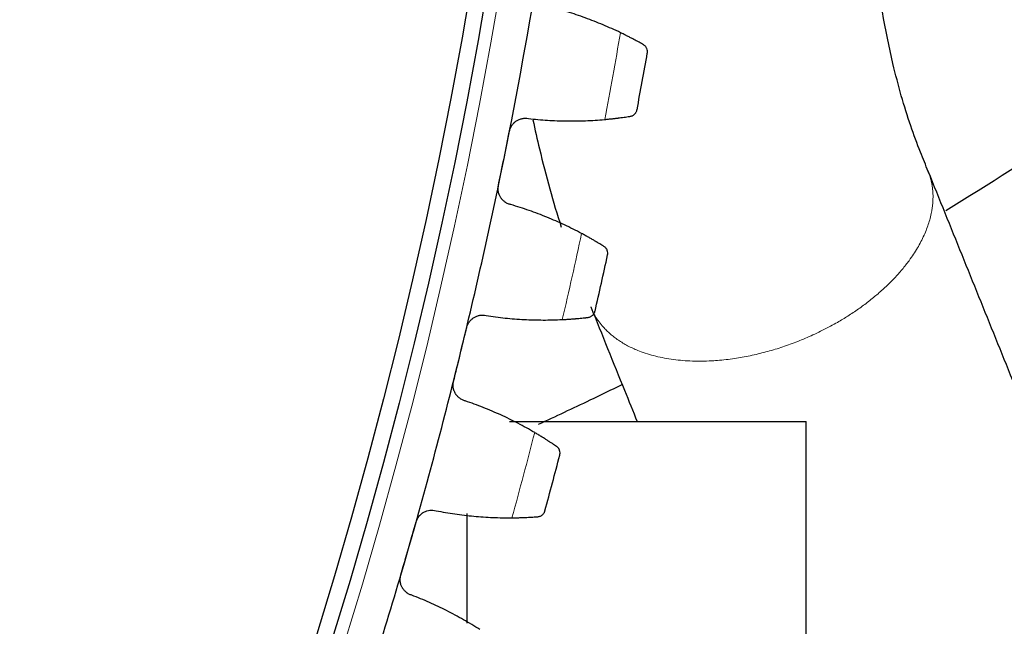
# Model space of a CAD drawing. Header units: inches. Extents: x 0 to 20790, y -12 to 14700.
# Tile 252 of 256: x 10587 to 10709, y 4437 to 4513. Entities that reach past the tile are written whole.
import ezdxf

# ---------------------------------------------------------------- set-up
doc = ezdxf.new("R2010")
doc.units = ezdxf.units.IN
doc.layers.add('1', color=7, linetype='Continuous', true_color=0xffffff)
doc.layers.add('254', color=7, linetype='Continuous', true_color=0xffffff)
doc.styles.add('latin_extended', font='simplex.shx')
doc.dimstyles.get("Standard").update_dxf_attribs({"dimtxt": 0.18, "dimasz": 0.18, "dimexe": 0.18, "dimexo": 0.0625, "dimgap": 0.09, "dimtad": 0, "dimtih": 1, "dimtoh": 1, "dimdec": 4, "dimzin": 0, "dimdsep": 46, "dimtxsty": 'Standard', "dimcen": 0.09, "dimadec": 0, "dimazin": 0, "dimtfac": 1, "dimtdec": 4, "dimtofl": 0, "dimtmove": 0, "dimatfit": 3, "dimfxl": 1, "dimtolj": 1, "dimtzin": 0, "dimarcsym": 0})

# ---------------------------------------------------------------- blocks, each defined once
blk = doc.blocks.new('_U12')
at = {"layer": '254', "color": 3, "linetype": 'Continuous', "lineweight": 13, "transparency": 16777216}
for p, q in [((10073.31, 4618.8), (12182.34, 4618.8)), ((12147.34, 4496.3), (12147.34, 4077.3)), ((10808.31, 3954.8), (12182.34, 3954.8)), ((12147.34, 3954.8), (12147.34, 2257.3))]:
    blk.add_line(p, q, dxfattribs=at)
at = {"layer": '254', "color": 3, "transparency": 16777216}
for points in [[(12167.76, 4496.3), (12126.92, 4496.3), (12147.34, 4618.8)], [(12126.92, 4077.3), (12167.76, 4077.3), (12147.34, 3954.8)]]:
    blk.add_solid(points, dxfattribs=at)
at = {"layer": 'Defpoints', "color": 0, "transparency": 16777216}
for p in [(10038.31, 4618.8), (10773.31, 3954.8), (12147.34, 3954.8)]:
    blk.add_point(p, dxfattribs=at)
at = {"layer": '254', "color": 2, "lineweight": 13, "transparency": 16777216, "insert": (11963.59, 2318.55), "char_height": 122.5, "attachment_point": 1, "rotation": 90, "style": 'latin_extended'}
blk.add_mtext('\\A1;\\C31;{\\H1.00x;\\Fsimplex.shx;Installed ~\\Fsimplex.shx;}\\C2; 664 ', dxfattribs=at)

msp = doc.modelspace()

# ---------------------------------------------------------------- linework, layer by layer
at = {"layer": '1', "color": 2, "linetype": 'Continuous', "lineweight": 25}
for p, q in [((10647.612, 4462.796), (10663.31, 4462.796)), ((10663.31, 4462.796), (10684.31, 4462.796)), ((10684.31, 4410.798), (10684.31, 4462.796)), ((10642.31, 4451.419), (10642.31, 4437.883))]:
    msp.add_line(p, q, dxfattribs=at)
at = {"layer": '1', "color": 110, "linetype": 'Continuous', "lineweight": 13}
msp.add_circle((10038.31, 4618.796), 616.6, dxfattribs=at)
at = {"layer": '1', "color": 2, "linetype": 'Continuous', "lineweight": 25}
for radius in [615, 613]:
    msp.add_circle((10038.31, 4618.796), radius, dxfattribs=at)
for radius, start, end in [(621, 348.535032, 350.828025), (636, 349.360603, 350.002454), (621, 346.242038, 348.535032), (636, 347.06761, 347.70946), (621, 343.949045, 346.242038), (636, 344.774616, 345.416467), (621, 341.656051, 343.949045)]:
    msp.add_arc((10038.31, 4618.796), radius, start, end, dxfattribs=at)
at = {"layer": '1', "color": 110, "linetype": 'Continuous', "lineweight": 13}
for start, end in [(349.187168, 350.175889), (346.894174, 347.882896), (344.601181, 345.589902)]:
    msp.add_arc((10038.31, 4618.796), 632.294, start, end, dxfattribs=at)
at = {"layer": '1', "color": 2, "linetype": 'Continuous', "lineweight": 25}
for points, knots in [([(10699.421, 4493.747), (10699.092, 4494.519), (10698.356, 4496.333), (10696.78, 4500.552), (10694.575, 4508.276), (10692.843, 4518.405), (10691.919, 4529.261), (10691.725, 4535.52), (10691.721, 4538.894)], [0, 0, 0, 0, 0.0698252, 0.1587473, 0.3455702, 0.6282885, 0.8020622, 1, 1, 1, 1]), ([(10664.163, 4509.426), (10664.085, 4509.47), (10664.002, 4509.517), (10663.825, 4509.616), (10663.636, 4509.722), (10663.424, 4509.838), (10663.285, 4509.913), (10663.257, 4509.929), (10663.199, 4509.959), (10663.17, 4509.975), (10663.083, 4510.022), (10663.023, 4510.054), (10662.842, 4510.15), (10662.717, 4510.216), (10662.46, 4510.35), (10662.328, 4510.418), (10662.123, 4510.521), (10662.054, 4510.556), (10661.949, 4510.609), (10661.914, 4510.626), (10661.843, 4510.662), (10661.807, 4510.68), (10661.627, 4510.769), (10661.481, 4510.84), (10661.332, 4510.912)], [0, 0, 0, 0, 0.125, 0.125, 0.25, 0.375, 0.375, 0.40625, 0.40625, 0.4375, 0.4375, 0.5, 0.5, 0.625, 0.625, 0.75, 0.75, 0.8125, 0.8125, 0.84375, 0.84375, 0.875, 0.875, 1, 1, 1, 1]), ([(10664.652, 4508.383), (10664.653, 4508.385), (10664.653, 4508.386), (10664.653, 4508.389), (10664.654, 4508.39), (10664.654, 4508.395), (10664.656, 4508.404), (10664.659, 4508.424), (10664.664, 4508.465), (10664.666, 4508.501), (10664.669, 4508.572), (10664.667, 4508.619), (10664.651, 4508.761), (10664.627, 4508.855), (10664.569, 4508.992), (10664.546, 4509.037), (10664.506, 4509.103), (10664.491, 4509.125), (10664.46, 4509.167), (10664.443, 4509.188), (10664.39, 4509.25), (10664.351, 4509.289), (10664.263, 4509.362), (10664.215, 4509.395), (10664.163, 4509.426)], [0, 0, 0, 0, 0.0039062, 0.0039062, 0.0078125, 0.0078125, 0.015625, 0.03125, 0.0625, 0.125, 0.125, 0.25, 0.25, 0.5, 0.5, 0.625, 0.625, 0.6875, 0.6875, 0.75, 0.75, 0.875, 0.875, 1, 1, 1, 1]), ([(10701.571, 4488.915), (10706.933, 4492.171), (10716.148, 4498.097), (10725.036, 4504.509), (10728.796, 4507.318)], [0, 0, 0, 0, 0.5723239, 1, 1, 1, 1]), ([(10659.378, 4500.177), (10659.542, 4500.192), (10659.704, 4500.207), (10660.02, 4500.239), (10660.329, 4500.271), (10660.626, 4500.305), (10660.843, 4500.331), (10660.914, 4500.34), (10661.021, 4500.353), (10661.056, 4500.358), (10661.125, 4500.367), (10661.159, 4500.371), (10661.329, 4500.393), (10661.59, 4500.428), (10661.829, 4500.462), (10662.056, 4500.495), (10662.164, 4500.511), (10662.291, 4500.53), (10662.316, 4500.534), (10662.365, 4500.542), (10662.438, 4500.553), (10662.507, 4500.564), (10662.55, 4500.571)], [0, 0, 0, 0, 0.125, 0.125, 0.25, 0.375, 0.375, 0.4375, 0.4375, 0.46875, 0.46875, 0.5, 0.5, 0.625, 0.75, 0.75, 0.875, 0.875, 0.90625, 0.90625, 0.9375, 1, 1, 1, 1]), ([(10662.55, 4500.571), (10662.61, 4500.58), (10662.667, 4500.595), (10662.774, 4500.632), (10662.824, 4500.654), (10662.918, 4500.705), (10662.962, 4500.734), (10663.043, 4500.796), (10663.081, 4500.831), (10663.151, 4500.903), (10663.182, 4500.941), (10663.238, 4501.021), (10663.263, 4501.062), (10663.306, 4501.147), (10663.325, 4501.191), (10663.348, 4501.259), (10663.358, 4501.293), (10663.368, 4501.333), (10663.372, 4501.353), (10663.374, 4501.362), (10663.375, 4501.368), (10663.376, 4501.371), (10663.376, 4501.374)], [0, 0, 0, 0, 0.125, 0.125, 0.25, 0.25, 0.375, 0.375, 0.5, 0.5, 0.625, 0.625, 0.75, 0.75, 0.875, 0.875, 0.9375, 0.96875, 0.984375, 0.9921875, 0.9921875, 1, 1, 1, 1]), ([(10647.602, 4498.729), (10647.615, 4498.795), (10647.648, 4498.923), (10647.716, 4499.109), (10647.773, 4499.228), (10647.82, 4499.315), (10647.837, 4499.344), (10647.871, 4499.401), (10647.889, 4499.429), (10647.982, 4499.565), (10648.065, 4499.665), (10648.182, 4499.78), (10648.206, 4499.802), (10648.243, 4499.835), (10648.255, 4499.846), (10648.281, 4499.867), (10648.344, 4499.92), (10648.462, 4500.006), (10648.573, 4500.072), (10648.688, 4500.132), (10648.747, 4500.159), (10648.928, 4500.233), (10649.051, 4500.27), (10649.239, 4500.307), (10649.303, 4500.316), (10649.399, 4500.325), (10649.431, 4500.328), (10649.495, 4500.331), (10649.527, 4500.332), (10649.688, 4500.332), (10649.816, 4500.32), (10649.942, 4500.295)], [0, 0, 0, 0, 0.0625, 0.125, 0.1875, 0.1875, 0.21875, 0.21875, 0.25, 0.25, 0.375, 0.375, 0.40625, 0.40625, 0.421875, 0.421875, 0.4375, 0.5, 0.5625, 0.5625, 0.625, 0.625, 0.75, 0.75, 0.8125, 0.8125, 0.84375, 0.84375, 0.875, 0.875, 1, 1, 1, 1]), ([(10650.495, 4500.149), (10650.752, 4498.93), (10651.777, 4494.353), (10652.996, 4489.968), (10653.992, 4486.871)], [0, 0, 0, 0, 0.2635569, 1, 1, 1, 1]), ([(10732.881, 4410.99), (10731.02, 4415.592), (10727.301, 4424.792), (10721.722, 4438.59), (10716.609, 4451.235), (10711.962, 4462.73), (10707.779, 4473.076), (10703.599, 4483.415), (10700.813, 4490.305), (10699.421, 4493.747)], [0, 0, 0, 0, 0.1668256, 0.333509, 0.5001923, 0.6252047, 0.7502174, 0.8752301, 1, 1, 1, 1]), ([(10647.781, 4489.639), (10647.655, 4489.666), (10647.533, 4489.704), (10647.357, 4489.779), (10647.299, 4489.806), (10647.215, 4489.852), (10647.187, 4489.868), (10647.132, 4489.902), (10647.104, 4489.919), (10646.971, 4490.009), (10646.872, 4490.091), (10646.735, 4490.228), (10646.692, 4490.275), (10646.63, 4490.351), (10646.609, 4490.377), (10646.571, 4490.429), (10646.552, 4490.456), (10646.461, 4490.591), (10646.4, 4490.705), (10646.337, 4490.856), (10646.325, 4490.887), (10646.303, 4490.949), (10646.292, 4490.98), (10646.263, 4491.075), (10646.247, 4491.139), (10646.209, 4491.332), (10646.196, 4491.462), (10646.196, 4491.629), (10646.197, 4491.662), (10646.2, 4491.729), (10646.202, 4491.762), (10646.212, 4491.861), (10646.222, 4491.927), (10646.236, 4491.993)], [0, 0, 0, 0, 0.125, 0.125, 0.1875, 0.1875, 0.21875, 0.21875, 0.25, 0.25, 0.375, 0.375, 0.4375, 0.4375, 0.46875, 0.46875, 0.5, 0.5, 0.625, 0.625, 0.65625, 0.65625, 0.6875, 0.6875, 0.75, 0.75, 0.875, 0.875, 0.90625, 0.90625, 0.9375, 0.9375, 1, 1, 1, 1]), ([(10659.286, 4484.473), (10659.21, 4484.52), (10659.129, 4484.57), (10658.955, 4484.677), (10658.771, 4484.79), (10658.564, 4484.914), (10658.428, 4484.995), (10658.4, 4485.012), (10658.345, 4485.045), (10658.316, 4485.062), (10658.23, 4485.112), (10658.172, 4485.146), (10657.995, 4485.25), (10657.873, 4485.321), (10657.621, 4485.464), (10657.492, 4485.538), (10657.292, 4485.649), (10657.224, 4485.687), (10657.121, 4485.744), (10657.087, 4485.763), (10657.017, 4485.801), (10656.982, 4485.82), (10656.806, 4485.916), (10656.663, 4485.994), (10656.517, 4486.071)], [0, 0, 0, 0, 0.125, 0.125, 0.25, 0.375, 0.375, 0.40625, 0.40625, 0.4375, 0.4375, 0.5, 0.5, 0.625, 0.625, 0.75, 0.75, 0.8125, 0.8125, 0.84375, 0.84375, 0.875, 0.875, 1, 1, 1, 1]), ([(10659.733, 4483.412), (10659.734, 4483.413), (10659.734, 4483.415), (10659.734, 4483.417), (10659.735, 4483.419), (10659.736, 4483.423), (10659.737, 4483.432), (10659.741, 4483.452), (10659.748, 4483.493), (10659.752, 4483.529), (10659.757, 4483.6), (10659.757, 4483.647), (10659.747, 4483.789), (10659.727, 4483.884), (10659.674, 4484.024), (10659.653, 4484.07), (10659.615, 4484.137), (10659.602, 4484.159), (10659.572, 4484.203), (10659.556, 4484.225), (10659.506, 4484.288), (10659.468, 4484.329), (10659.384, 4484.405), (10659.337, 4484.441), (10659.286, 4484.473)], [0, 0, 0, 0, 0.0039062, 0.0039062, 0.0078125, 0.0078125, 0.015625, 0.03125, 0.0625, 0.125, 0.125, 0.25, 0.25, 0.5, 0.5, 0.625, 0.625, 0.6875, 0.6875, 0.75, 0.75, 0.875, 0.875, 1, 1, 1, 1]), ([(10657.32, 4475.69), (10657.381, 4475.697), (10657.438, 4475.709), (10657.546, 4475.742), (10657.597, 4475.762), (10657.693, 4475.809), (10657.738, 4475.836), (10657.822, 4475.896), (10657.861, 4475.928), (10657.933, 4475.998), (10657.966, 4476.035), (10658.026, 4476.112), (10658.052, 4476.152), (10658.099, 4476.236), (10658.119, 4476.279), (10658.145, 4476.345), (10658.156, 4476.379), (10658.168, 4476.419), (10658.173, 4476.439), (10658.175, 4476.447), (10658.176, 4476.453), (10658.177, 4476.456), (10658.178, 4476.459)], [0, 0, 0, 0, 0.125, 0.125, 0.25, 0.25, 0.375, 0.375, 0.5, 0.5, 0.625, 0.625, 0.75, 0.75, 0.875, 0.875, 0.9375, 0.96875, 0.984375, 0.9921875, 0.9921875, 1, 1, 1, 1]), ([(10657.658, 4476.991), (10659.049, 4473.551), (10660.962, 4468.819), (10662.875, 4464.087), (10663.397, 4462.795)], [0, 0, 0, 0, 0.7270468, 1, 1, 1, 1]), ([(10642.31, 4474.448), (10642.326, 4474.513), (10642.364, 4474.64), (10642.439, 4474.823), (10642.501, 4474.939), (10642.552, 4475.025), (10642.569, 4475.053), (10642.606, 4475.108), (10642.625, 4475.135), (10642.723, 4475.267), (10642.811, 4475.364), (10642.932, 4475.475), (10642.957, 4475.496), (10642.995, 4475.527), (10643.008, 4475.538), (10643.034, 4475.558), (10643.099, 4475.608), (10643.221, 4475.689), (10643.335, 4475.75), (10643.451, 4475.806), (10643.511, 4475.831), (10643.695, 4475.897), (10643.82, 4475.929), (10644.009, 4475.958), (10644.073, 4475.965), (10644.169, 4475.971), (10644.202, 4475.972), (10644.266, 4475.972), (10644.298, 4475.972), (10644.459, 4475.966), (10644.586, 4475.949), (10644.711, 4475.919)], [0, 0, 0, 0, 0.0625, 0.125, 0.1875, 0.1875, 0.21875, 0.21875, 0.25, 0.25, 0.375, 0.375, 0.40625, 0.40625, 0.421875, 0.421875, 0.4375, 0.5, 0.5625, 0.5625, 0.625, 0.625, 0.75, 0.75, 0.8125, 0.8125, 0.84375, 0.84375, 0.875, 0.875, 1, 1, 1, 1]), ([(10654.135, 4475.424), (10654.3, 4475.432), (10654.461, 4475.441), (10654.778, 4475.459), (10655.089, 4475.479), (10655.386, 4475.502), (10655.605, 4475.519), (10655.677, 4475.525), (10655.783, 4475.534), (10655.818, 4475.537), (10655.888, 4475.543), (10655.923, 4475.546), (10656.093, 4475.561), (10656.355, 4475.585), (10656.595, 4475.61), (10656.823, 4475.633), (10656.931, 4475.645), (10657.06, 4475.66), (10657.085, 4475.662), (10657.134, 4475.668), (10657.207, 4475.676), (10657.276, 4475.684), (10657.32, 4475.69)], [0, 0, 0, 0, 0.125, 0.125, 0.25, 0.375, 0.375, 0.4375, 0.4375, 0.46875, 0.46875, 0.5, 0.5, 0.625, 0.75, 0.75, 0.875, 0.875, 0.90625, 0.90625, 0.9375, 1, 1, 1, 1]), ([(10642.126, 4465.358), (10642, 4465.389), (10641.88, 4465.433), (10641.707, 4465.514), (10641.651, 4465.544), (10641.568, 4465.593), (10641.541, 4465.61), (10641.487, 4465.646), (10641.46, 4465.665), (10641.33, 4465.76), (10641.235, 4465.846), (10641.104, 4465.988), (10641.063, 4466.037), (10641.004, 4466.115), (10640.984, 4466.142), (10640.948, 4466.196), (10640.93, 4466.223), (10640.845, 4466.362), (10640.788, 4466.478), (10640.731, 4466.632), (10640.721, 4466.663), (10640.701, 4466.725), (10640.692, 4466.757), (10640.667, 4466.853), (10640.653, 4466.918), (10640.622, 4467.112), (10640.614, 4467.243), (10640.621, 4467.409), (10640.623, 4467.443), (10640.629, 4467.509), (10640.633, 4467.542), (10640.647, 4467.641), (10640.66, 4467.707), (10640.675, 4467.772)], [0, 0, 0, 0, 0.125, 0.125, 0.1875, 0.1875, 0.21875, 0.21875, 0.25, 0.25, 0.375, 0.375, 0.4375, 0.4375, 0.46875, 0.46875, 0.5, 0.5, 0.625, 0.625, 0.65625, 0.65625, 0.6875, 0.6875, 0.75, 0.75, 0.875, 0.875, 0.90625, 0.90625, 0.9375, 0.9375, 1, 1, 1, 1]), ([(10651.183, 4462.465), (10653.323, 4463.459), (10656.786, 4465.09), (10660.237, 4466.748), (10661.558, 4467.388)], [0, 0, 0, 0, 0.6165265, 1, 1, 1, 1]), ([(10653.414, 4459.736), (10653.341, 4459.786), (10653.262, 4459.839), (10653.092, 4459.953), (10652.912, 4460.073), (10652.711, 4460.205), (10652.578, 4460.292), (10652.551, 4460.309), (10652.497, 4460.345), (10652.469, 4460.363), (10652.385, 4460.417), (10652.329, 4460.453), (10652.155, 4460.564), (10652.036, 4460.639), (10651.791, 4460.793), (10651.664, 4460.871), (10651.469, 4460.991), (10651.403, 4461.031), (10651.302, 4461.092), (10651.269, 4461.112), (10651.201, 4461.153), (10651.166, 4461.174), (10650.994, 4461.277), (10650.854, 4461.36), (10650.712, 4461.443)], [0, 0, 0, 0, 0.125, 0.125, 0.25, 0.375, 0.375, 0.40625, 0.40625, 0.4375, 0.4375, 0.5, 0.5, 0.625, 0.625, 0.75, 0.75, 0.8125, 0.8125, 0.84375, 0.84375, 0.875, 0.875, 1, 1, 1, 1]), ([(10653.819, 4458.657), (10653.819, 4458.659), (10653.82, 4458.66), (10653.82, 4458.663), (10653.821, 4458.664), (10653.822, 4458.669), (10653.824, 4458.677), (10653.829, 4458.698), (10653.837, 4458.738), (10653.842, 4458.773), (10653.85, 4458.844), (10653.852, 4458.891), (10653.848, 4459.034), (10653.832, 4459.13), (10653.785, 4459.271), (10653.765, 4459.318), (10653.73, 4459.387), (10653.717, 4459.409), (10653.69, 4459.454), (10653.675, 4459.477), (10653.627, 4459.542), (10653.591, 4459.584), (10653.51, 4459.664), (10653.464, 4459.701), (10653.414, 4459.736)], [0, 0, 0, 0, 0.0039063, 0.0039063, 0.0078125, 0.0078125, 0.015625, 0.03125, 0.0625, 0.125, 0.125, 0.25, 0.25, 0.5, 0.5, 0.625, 0.625, 0.6875, 0.6875, 0.75, 0.75, 0.875, 0.875, 1, 1, 1, 1]), ([(10636.051, 4450.398), (10636.07, 4450.462), (10636.113, 4450.587), (10636.195, 4450.767), (10636.261, 4450.881), (10636.316, 4450.964), (10636.335, 4450.992), (10636.373, 4451.045), (10636.394, 4451.072), (10636.497, 4451.2), (10636.588, 4451.293), (10636.714, 4451.399), (10636.739, 4451.419), (10636.779, 4451.449), (10636.792, 4451.459), (10636.819, 4451.478), (10636.886, 4451.525), (10637.011, 4451.601), (10637.127, 4451.658), (10637.246, 4451.709), (10637.307, 4451.731), (10637.493, 4451.791), (10637.619, 4451.817), (10637.809, 4451.839), (10637.873, 4451.843), (10637.97, 4451.845), (10638.002, 4451.845), (10638.067, 4451.843), (10638.099, 4451.841), (10638.259, 4451.828), (10638.385, 4451.806), (10638.509, 4451.771)], [0, 0, 0, 0, 0.0625, 0.125, 0.1875, 0.1875, 0.21875, 0.21875, 0.25, 0.25, 0.375, 0.375, 0.40625, 0.40625, 0.421875, 0.421875, 0.4375, 0.5, 0.5625, 0.5625, 0.625, 0.625, 0.75, 0.75, 0.8125, 0.8125, 0.84375, 0.84375, 0.875, 0.875, 1, 1, 1, 1]), ([(10647.905, 4450.899), (10648.071, 4450.901), (10648.233, 4450.903), (10648.55, 4450.909), (10648.861, 4450.917), (10649.159, 4450.927), (10649.378, 4450.936), (10649.45, 4450.939), (10649.557, 4450.944), (10649.592, 4450.945), (10649.662, 4450.948), (10649.697, 4450.95), (10649.868, 4450.958), (10650.131, 4450.972), (10650.371, 4450.987), (10650.6, 4451.002), (10650.709, 4451.009), (10650.837, 4451.018), (10650.863, 4451.02), (10650.912, 4451.024), (10650.986, 4451.029), (10651.055, 4451.034), (10651.099, 4451.038)], [0, 0, 0, 0, 0.125, 0.125, 0.25, 0.375, 0.375, 0.4375, 0.4375, 0.46875, 0.46875, 0.5, 0.5, 0.625, 0.75, 0.75, 0.875, 0.875, 0.90625, 0.90625, 0.9375, 1, 1, 1, 1]), ([(10651.099, 4451.038), (10651.16, 4451.043), (10651.217, 4451.053), (10651.327, 4451.081), (10651.378, 4451.099), (10651.476, 4451.143), (10651.522, 4451.168), (10651.608, 4451.224), (10651.649, 4451.255), (10651.724, 4451.321), (10651.758, 4451.357), (10651.821, 4451.432), (10651.849, 4451.471), (10651.899, 4451.552), (10651.921, 4451.595), (10651.949, 4451.66), (10651.962, 4451.693), (10651.975, 4451.732), (10651.981, 4451.752), (10651.983, 4451.761), (10651.985, 4451.767), (10651.986, 4451.769), (10651.986, 4451.772)], [0, 0, 0, 0, 0.125, 0.125, 0.25, 0.25, 0.375, 0.375, 0.5, 0.5, 0.625, 0.625, 0.75, 0.75, 0.875, 0.875, 0.9375, 0.96875, 0.984375, 0.9921875, 0.9921875, 1, 1, 1, 1]), ([(10635.503, 4441.322), (10635.379, 4441.359), (10635.261, 4441.407), (10635.092, 4441.495), (10635.036, 4441.527), (10634.956, 4441.58), (10634.929, 4441.598), (10634.877, 4441.636), (10634.851, 4441.656), (10634.725, 4441.756), (10634.633, 4441.845), (10634.508, 4441.992), (10634.468, 4442.044), (10634.412, 4442.124), (10634.394, 4442.151), (10634.36, 4442.207), (10634.343, 4442.235), (10634.264, 4442.376), (10634.212, 4442.495), (10634.161, 4442.651), (10634.152, 4442.682), (10634.134, 4442.746), (10634.126, 4442.778), (10634.105, 4442.875), (10634.094, 4442.94), (10634.071, 4443.135), (10634.069, 4443.267), (10634.082, 4443.432), (10634.085, 4443.466), (10634.094, 4443.532), (10634.099, 4443.565), (10634.117, 4443.663), (10634.132, 4443.728), (10634.151, 4443.792)], [0, 0, 0, 0, 0.125, 0.125, 0.1875, 0.1875, 0.21875, 0.21875, 0.25, 0.25, 0.375, 0.375, 0.4375, 0.4375, 0.46875, 0.46875, 0.5, 0.5, 0.625, 0.625, 0.65625, 0.65625, 0.6875, 0.6875, 0.75, 0.75, 0.875, 0.875, 0.90625, 0.90625, 0.9375, 0.9375, 1, 1, 1, 1])]:
    msp.add_open_spline(points, degree=3, knots=knots, dxfattribs=at)
for points in [[(10661.332, 4510.912), (10660.619, 4511.255), (10659.18, 4511.904), (10656.982, 4512.764), (10654.744, 4513.512), (10653.226, 4513.935), (10652.461, 4514.127)], [(10649.942, 4500.295), (10650.727, 4500.205), (10652.296, 4500.066), (10654.654, 4499.977), (10657.014, 4500.007), (10658.59, 4500.107), (10659.378, 4500.177)], [(10646.919, 4495.361), (10647.146, 4496.484), (10647.374, 4497.607), (10647.602, 4498.729)], [(10646.236, 4491.993), (10646.463, 4493.116), (10646.691, 4494.238), (10646.919, 4495.361)], [(10656.517, 4486.071), (10655.818, 4486.443), (10654.406, 4487.149), (10652.244, 4488.097), (10650.038, 4488.933), (10648.538, 4489.416), (10647.781, 4489.639)], [(10644.711, 4475.919), (10645.492, 4475.798), (10647.054, 4475.596), (10649.406, 4475.412), (10651.766, 4475.348), (10653.344, 4475.385), (10654.135, 4475.424)], [(10641.493, 4471.11), (10641.765, 4472.222), (10642.038, 4473.335), (10642.31, 4474.448)], [(10640.675, 4467.772), (10640.948, 4468.884), (10641.22, 4469.997), (10641.493, 4471.11)], [(10650.712, 4461.443), (10650.029, 4461.843), (10648.646, 4462.605), (10646.524, 4463.638), (10644.353, 4464.562), (10642.873, 4465.105), (10642.126, 4465.358)], [(10638.509, 4451.771), (10639.284, 4451.619), (10640.838, 4451.355), (10643.18, 4451.077), (10645.535, 4450.919), (10647.114, 4450.892), (10647.905, 4450.899)], [(10635.101, 4447.095), (10635.418, 4448.196), (10635.734, 4449.297), (10636.051, 4450.398)], [(10634.151, 4443.792), (10634.467, 4444.893), (10634.784, 4445.994), (10635.101, 4447.095)], [(10643.926, 4437.067), (10643.259, 4437.494), (10641.908, 4438.311), (10639.829, 4439.428), (10637.697, 4440.438), (10636.24, 4441.039), (10635.503, 4441.322)]]:
    msp.add_open_spline(points, degree=3, dxfattribs=at)
at = {"layer": '1', "color": 110, "linetype": 'Continuous', "lineweight": 13}
msp.add_rational_spline([(10699.426, 4493.735), (10699.583, 4493.336), (10699.71, 4492.931), (10699.807, 4492.523), (10699.878, 4492.114)], [1.01446767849, 1.01543914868, 1.01618419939, 1.01661171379, 1.01661171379], degree=4, dxfattribs=at)
msp.add_rational_spline([(10699.878, 4492.114), (10700.697, 4487.34), (10698.013, 4479.805), (10688.401, 4474.251), (10673.959, 4469.686), (10664.736, 4468.854), (10659.344, 4472.704), (10657.652, 4477.004)], [1.01661171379, 1.01661171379, 0.958470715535, 1.01661171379, 1.01661171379, 0.968007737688, 1.00411745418, 1.01447051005], degree=4, knots=[0, 0, 0, 0, 0, 0.5223808, 0.5223808, 0.5223808, 1, 1, 1, 1, 1], dxfattribs=at)

# ---------------------------------------------------------------- dimensions: what is measured, and where the dimension line sits
at = {"layer": '254', "color": 2, "linetype": 'Continuous', "lineweight": 13}
dim = msp.add_linear_dim(base=(12147.342, 3954.796), p1=(10038.31, 4618.796), p2=(10773.31, 3954.796), angle=90, text='\\C31;{\\H1.00x;\\Fsimplex.shx;Installed ~\\Fsimplex.shx;}\\C2; <> ', dimstyle='Standard', override={"dimscale": 35, "dimtxt": 3.5, "dimasz": 3.5, "dimexe": 1, "dimexo": 1, "dimgap": 1.75, "dimtad": 1, "dimtih": 0, "dimtoh": 0, "dimdec": 0, "dimlfac": 1, "dimzin": 8, "dimdsep": 46, "dimlunit": 2, "dimtxsty": 'latin_extended', "dimsah": 1, "dimse1": 0, "dimse2": 0, "dimsd1": 0, "dimsd2": 0, "dimclrd": 3, "dimclre": 3, "dimclrt": 2, "dimtol": 0, "dimtm": -0.1, "dimtfac": 0.714286, "dimtdec": 3, "dimtofl": 1, "dimtmove": 0, "dimtzin": 8, "dimlwd": 13, "dimlwe": 13}, dxfattribs=at)
dim.commit()
dim.dimension.update_dxf_attribs({"geometry": '_U12', "text_midpoint": (12147.342, 3044.796), "dimtype": 160})

doc.saveas('drawing.dxf')
